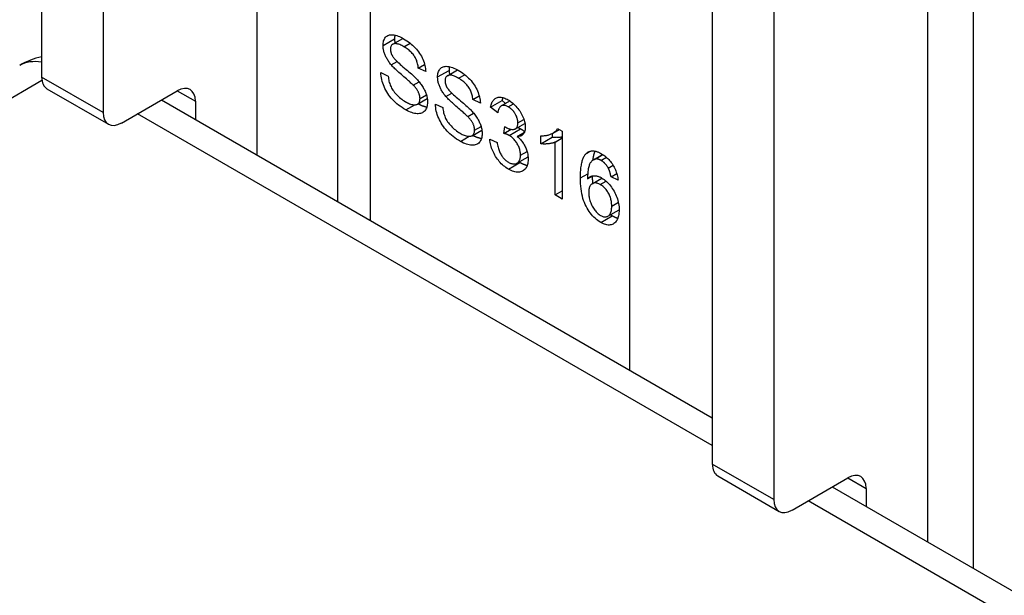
# Model space of a CAD drawing. Header units: inches. Extents: x 635 to 746, y 249 to 346.
# Tile 33 of 119: x 644.481 to 645.67, y 344.196 to 344.891. Entities that reach past the tile are written whole.
import ezdxf

# ---------------------------------------------------------------- set-up
doc = ezdxf.new("R2010")
doc.units = ezdxf.units.IN
doc.header["$MEASUREMENT"] = 0
doc.layers.add('Visible Edges(ANSI)', color=7, linetype='Continuous', lineweight=25)
doc.layers.add('Visible Tangent Edges(ANSI)', color=7, linetype='Continuous', lineweight=25)

msp = doc.modelspace()

# ---------------------------------------------------------------- linework, layer by layer
at = {"layer": 'Visible Edges(ANSI)'}
for p, q in [((644.8648, 345.67), (644.8648, 344.6716)), ((644.5077, 345.5876), (644.5077, 344.8218)), ((644.5819, 345.5448), (644.5819, 344.7789)), ((645.6321, 345.3884), (645.6321, 344.2285)), ((645.3173, 345.1202), (645.3173, 344.3543)), ((645.3916, 345.0773), (645.3916, 344.3115)), ((644.9316, 344.8614), (644.9439, 344.8685)), ((644.9298, 344.8364), (644.9369, 344.8405)), ((644.9624, 344.8326), (644.97, 344.837)), ((644.9713, 344.8283), (644.9624, 344.8326)), ((644.9171, 344.8272), (644.926, 344.8229)), ((644.9975, 344.8233), (645.0098, 344.8305)), ((644.5141, 344.8076), (644.5884, 344.7647)), ((644.9562, 344.8121), (644.9633, 344.8162)), ((644.6039, 344.7663), (644.6714, 344.8052)), ((644.9614, 344.7891), (644.9731, 344.7958)), ((644.9957, 344.7984), (645.0028, 344.8024)), ((645.0283, 344.7946), (645.0359, 344.799)), ((644.6523, 344.7942), (645.3173, 344.4103)), ((644.6933, 344.7926), (644.6933, 344.7705)), ((644.983, 344.7891), (644.9919, 344.7849)), ((645.0373, 344.7902), (645.0283, 344.7946)), ((645.0496, 344.7853), (645.0635, 344.7933)), ((645.0582, 344.7784), (645.0496, 344.7853)), ((645.0623, 344.7869), (645.0728, 344.7929)), ((645.0635, 344.7933), (645.0677, 344.79)), ((645.0221, 344.774), (645.0292, 344.7781)), ((645.0658, 344.7538), (645.0667, 344.762)), ((645.0798, 344.7592), (645.0911, 344.7658)), ((645.0273, 344.751), (645.039, 344.7578)), ((645.0658, 344.7538), (645.0743, 344.7587)), ((645.0818, 344.7501), (645.0905, 344.7551)), ((645.1102, 344.7412), (645.1102, 344.7509)), ((645.1102, 344.7412), (645.1241, 344.7493)), ((645.1241, 344.7537), (645.1241, 344.7493)), ((645.1249, 344.7542), (645.1325, 344.7585)), ((645.1275, 344.7433), (645.1362, 344.7483)), ((645.1306, 344.7596), (645.1362, 344.7564)), ((645.1362, 344.7564), (645.1362, 344.6744)), ((645.0487, 344.7466), (645.0574, 344.7429)), ((645.1275, 344.6794), (645.1275, 344.7433)), ((645.0815, 344.7178), (645.0949, 344.7255)), ((645.1737, 344.7219), (645.1848, 344.7283)), ((645.1757, 344.7227), (645.1851, 344.7281)), ((645.1917, 344.7119), (645.1975, 344.7152)), ((645.1667, 344.6989), (645.1731, 344.7026)), ((645.195, 344.7013), (645.2019, 344.7053)), ((645.2036, 344.6971), (645.195, 344.7013)), ((645.1723, 344.693), (645.184, 344.6998)), ((645.1275, 344.6794), (645.1362, 344.6844)), ((645.1362, 344.6744), (645.1275, 344.6794)), ((645.1913, 344.6538), (645.2048, 344.6616)), ((645.3238, 344.3401), (645.398, 344.2973)), ((645.4135, 344.2988), (645.481, 344.3378)), ((645.4619, 344.3268), (695.3519, 315.5228)), ((645.5029, 344.3251), (645.5029, 344.3031))]:
    msp.add_line(p, q, dxfattribs=at)
at = {"layer": 'Visible Edges(ANSI)', "flags": 128}
for points in [[(644.9198, 344.8599), (644.9198, 344.8615), (644.92, 344.8629), (644.9202, 344.8642), (644.9205, 344.8655), (644.921, 344.8667), (644.9215, 344.8678), (644.9221, 344.8688), (644.9228, 344.8698), (644.9236, 344.8706), (644.9245, 344.8713), (644.9255, 344.8719), (644.9266, 344.8723), (644.9277, 344.8726), (644.929, 344.8728), (644.9303, 344.8729), (644.9317, 344.8728), (644.9332, 344.8726), (644.9347, 344.8723), (644.9363, 344.8718), (644.9379, 344.8713), (644.9395, 344.8707), (644.9412, 344.8699), (644.943, 344.869), (644.9447, 344.8681)], [(644.9341, 344.8724), (644.9341, 344.8722), (644.9341, 344.8721), (644.934, 344.8719), (644.934, 344.8717), (644.934, 344.8715), (644.9339, 344.8714), (644.9339, 344.8712), (644.9339, 344.871), (644.9339, 344.8708), (644.9338, 344.8706), (644.9338, 344.8705), (644.9338, 344.8703), (644.9338, 344.8701), (644.9338, 344.8699), (644.9338, 344.8697), (644.9337, 344.8695), (644.9337, 344.8693), (644.9337, 344.8692), (644.9337, 344.869), (644.9337, 344.8688), (644.9337, 344.8686), (644.9337, 344.8684), (644.9337, 344.8682), (644.9337, 344.868)], [(644.9337, 344.868), (644.9337, 344.8678), (644.9337, 344.8676), (644.9337, 344.8673), (644.9337, 344.8671), (644.9337, 344.8669), (644.9337, 344.8667), (644.9337, 344.8665), (644.9337, 344.8663), (644.9338, 344.8661), (644.9338, 344.8659), (644.9338, 344.8657), (644.9338, 344.8655), (644.9338, 344.8652), (644.9339, 344.865), (644.9339, 344.8648), (644.9339, 344.8646), (644.9339, 344.8644), (644.934, 344.8642), (644.934, 344.864), (644.934, 344.8637), (644.9341, 344.8635), (644.9341, 344.8633), (644.9341, 344.8631), (644.9342, 344.8629)], [(644.9447, 344.8681), (644.9467, 344.8669), (644.9485, 344.8657), (644.9504, 344.8644), (644.9521, 344.8631), (644.9538, 344.8617), (644.9555, 344.8602), (644.9571, 344.8587), (644.9586, 344.8571), (644.9601, 344.8555), (644.9614, 344.8539), (644.9627, 344.8522), (644.9639, 344.8504), (644.965, 344.8487), (644.9661, 344.8469), (644.967, 344.845), (644.9679, 344.8432), (644.9686, 344.8413), (644.9693, 344.8394), (644.9699, 344.8375), (644.9704, 344.8356), (644.9708, 344.8338), (644.9711, 344.832), (644.9712, 344.8301), (644.9713, 344.8283)], [(644.9298, 344.8364), (644.929, 344.8374), (644.9282, 344.8384), (644.9274, 344.8394), (644.9267, 344.8404), (644.926, 344.8414), (644.9254, 344.8424), (644.9248, 344.8434), (644.9242, 344.8444), (644.9237, 344.8454), (644.9231, 344.8464), (644.9227, 344.8474), (644.9223, 344.8484), (644.9219, 344.8494), (644.9215, 344.8503), (644.9212, 344.8513), (644.9209, 344.8523), (644.9206, 344.8533), (644.9204, 344.8542), (644.9202, 344.8552), (644.92, 344.8562), (644.9199, 344.8571), (644.9198, 344.8581), (644.9198, 344.859), (644.9198, 344.8599)], [(644.9451, 344.8583), (644.9437, 344.8591), (644.9424, 344.8598), (644.9411, 344.8604), (644.9399, 344.8609), (644.9388, 344.8613), (644.9377, 344.8617), (644.9367, 344.8619), (644.9358, 344.8621), (644.9349, 344.8622), (644.9341, 344.8622), (644.9334, 344.8621), (644.9327, 344.8619), (644.9321, 344.8616), (644.9315, 344.8613), (644.931, 344.861), (644.9305, 344.8606), (644.9301, 344.8601), (644.9297, 344.8596), (644.9295, 344.859), (644.9292, 344.8584), (644.929, 344.8578), (644.9289, 344.8571), (644.9288, 344.8563), (644.9288, 344.8555)], [(644.9288, 344.8555), (644.9288, 344.8551), (644.9288, 344.8548), (644.9288, 344.8544), (644.9288, 344.854), (644.9289, 344.8536), (644.9289, 344.8533), (644.929, 344.8529), (644.9291, 344.8525), (644.9292, 344.8522), (644.9292, 344.8518), (644.9293, 344.8514), (644.9295, 344.8511), (644.9296, 344.8507), (644.9297, 344.8503), (644.9298, 344.85), (644.93, 344.8496), (644.9302, 344.8492), (644.9303, 344.8488), (644.9305, 344.8485), (644.9307, 344.8481), (644.9309, 344.8477), (644.9311, 344.8474), (644.9313, 344.847), (644.9315, 344.8466)], [(644.9624, 344.8326), (644.9623, 344.834), (644.9621, 344.8353), (644.9618, 344.8366), (644.9615, 344.8379), (644.9612, 344.8392), (644.9608, 344.8404), (644.9604, 344.8416), (644.9599, 344.8428), (644.9594, 344.8439), (644.9588, 344.845), (644.9582, 344.8461), (644.9575, 344.8472), (644.9568, 344.8483), (644.956, 344.8493), (644.9551, 344.8503), (644.9543, 344.8513), (644.9533, 344.8522), (644.9523, 344.8532), (644.9512, 344.8541), (644.9501, 344.855), (644.9489, 344.8559), (644.9477, 344.8567), (644.9464, 344.8575), (644.9451, 344.8583)], [(644.9315, 344.8466), (644.932, 344.8459), (644.9327, 344.845), (644.9334, 344.8441), (644.9343, 344.8431), (644.9353, 344.8421), (644.9364, 344.8409), (644.9377, 344.8397), (644.9391, 344.8385), (644.9405, 344.8371), (644.9421, 344.8357), (644.9439, 344.8342), (644.9457, 344.8326), (644.9476, 344.8311), (644.9493, 344.8296), (644.951, 344.8281), (644.9526, 344.8268), (644.954, 344.8255), (644.9554, 344.8243), (644.9566, 344.8231), (644.9578, 344.822), (644.9589, 344.821), (644.9598, 344.82), (644.9607, 344.8192), (644.9614, 344.8183)], [(644.9562, 344.8121), (644.9556, 344.8126), (644.955, 344.8132), (644.9543, 344.8139), (644.9535, 344.8146), (644.9526, 344.8155), (644.9516, 344.8164), (644.9505, 344.8173), (644.9493, 344.8184), (644.948, 344.8195), (644.9466, 344.8207), (644.9451, 344.822), (644.9435, 344.8234), (644.9419, 344.8247), (644.9404, 344.826), (644.939, 344.8273), (644.9376, 344.8285), (644.9364, 344.8297), (644.9352, 344.8308), (644.9341, 344.8319), (644.9331, 344.8329), (644.9321, 344.8338), (644.9313, 344.8347), (644.9305, 344.8356), (644.9298, 344.8364)], [(644.9857, 344.8219), (644.9857, 344.8234), (644.9859, 344.8248), (644.9861, 344.8262), (644.9864, 344.8274), (644.9869, 344.8286), (644.9874, 344.8297), (644.988, 344.8308), (644.9887, 344.8317), (644.9895, 344.8325), (644.9904, 344.8332), (644.9914, 344.8338), (644.9925, 344.8343), (644.9936, 344.8346), (644.9949, 344.8347), (644.9962, 344.8348), (644.9976, 344.8347), (644.9991, 344.8345), (645.0006, 344.8342), (645.0022, 344.8338), (645.0038, 344.8333), (645.0054, 344.8326), (645.0071, 344.8319), (645.0089, 344.831), (645.0106, 344.83)], [(645.0001, 344.8343), (645, 344.8342), (645, 344.834), (645, 344.8338), (644.9999, 344.8337), (644.9999, 344.8335), (644.9999, 344.8333), (644.9998, 344.8331), (644.9998, 344.833), (644.9998, 344.8328), (644.9998, 344.8326), (644.9997, 344.8324), (644.9997, 344.8322), (644.9997, 344.832), (644.9997, 344.8319), (644.9997, 344.8317), (644.9997, 344.8315), (644.9996, 344.8313), (644.9996, 344.8311), (644.9996, 344.8309), (644.9996, 344.8307), (644.9996, 344.8305), (644.9996, 344.8303), (644.9996, 344.8301), (644.9996, 344.8299)], [(644.9473, 344.7821), (644.945, 344.7835), (644.9427, 344.785), (644.9405, 344.7865), (644.9385, 344.788), (644.9365, 344.7896), (644.9346, 344.7913), (644.9329, 344.7929), (644.9312, 344.7947), (644.9296, 344.7964), (644.9281, 344.7982), (644.9267, 344.8001), (644.9254, 344.802), (644.9242, 344.804), (644.9231, 344.806), (644.922, 344.8081), (644.921, 344.8102), (644.9202, 344.8124), (644.9194, 344.8145), (644.9188, 344.8166), (644.9182, 344.8188), (644.9178, 344.8209), (644.9175, 344.823), (644.9172, 344.8251), (644.9171, 344.8272)], [(644.926, 344.8229), (644.9262, 344.8213), (644.9264, 344.8198), (644.9267, 344.8182), (644.927, 344.8167), (644.9274, 344.8153), (644.9279, 344.8139), (644.9284, 344.8125), (644.9289, 344.8112), (644.9295, 344.8099), (644.9302, 344.8085), (644.931, 344.8072), (644.9318, 344.8059), (644.9328, 344.8046), (644.9338, 344.8033), (644.9349, 344.802), (644.936, 344.8007), (644.9372, 344.7994), (644.9385, 344.7982), (644.9398, 344.797), (644.9411, 344.7959), (644.9425, 344.7949), (644.9439, 344.7939), (644.9454, 344.7929), (644.9469, 344.792)], [(644.9957, 344.7984), (644.9949, 344.7994), (644.9941, 344.8004), (644.9933, 344.8013), (644.9926, 344.8023), (644.9919, 344.8033), (644.9913, 344.8043), (644.9907, 344.8053), (644.9901, 344.8063), (644.9896, 344.8073), (644.9891, 344.8083), (644.9886, 344.8093), (644.9882, 344.8103), (644.9878, 344.8113), (644.9874, 344.8123), (644.9871, 344.8133), (644.9868, 344.8142), (644.9865, 344.8152), (644.9863, 344.8162), (644.9861, 344.8172), (644.986, 344.8181), (644.9858, 344.8191), (644.9858, 344.82), (644.9857, 344.8209), (644.9857, 344.8219)], [(645.011, 344.8203), (645.0096, 344.821), (645.0083, 344.8217), (645.007, 344.8223), (645.0059, 344.8228), (645.0047, 344.8233), (645.0037, 344.8236), (645.0027, 344.8239), (645.0017, 344.824), (645.0008, 344.8241), (645, 344.8241), (644.9993, 344.824), (644.9986, 344.8238), (644.998, 344.8236), (644.9974, 344.8233), (644.9969, 344.8229), (644.9964, 344.8225), (644.996, 344.8221), (644.9957, 344.8216), (644.9954, 344.821), (644.9951, 344.8204), (644.9949, 344.8197), (644.9948, 344.819), (644.9947, 344.8182), (644.9947, 344.8174)], [(644.9996, 344.8299), (644.9996, 344.8297), (644.9996, 344.8295), (644.9996, 344.8293), (644.9996, 344.8291), (644.9996, 344.8289), (644.9996, 344.8287), (644.9996, 344.8285), (644.9997, 344.8282), (644.9997, 344.828), (644.9997, 344.8278), (644.9997, 344.8276), (644.9997, 344.8274), (644.9998, 344.8272), (644.9998, 344.827), (644.9998, 344.8268), (644.9998, 344.8265), (644.9999, 344.8263), (644.9999, 344.8261), (644.9999, 344.8259), (644.9999, 344.8257), (645, 344.8255), (645, 344.8253), (645.0001, 344.8251), (645.0001, 344.8248)], [(645.0106, 344.83), (645.0126, 344.8288), (645.0145, 344.8276), (645.0163, 344.8263), (645.018, 344.825), (645.0197, 344.8236), (645.0214, 344.8221), (645.023, 344.8206), (645.0245, 344.8191), (645.026, 344.8175), (645.0274, 344.8158), (645.0286, 344.8141), (645.0298, 344.8124), (645.031, 344.8106), (645.032, 344.8088), (645.0329, 344.807), (645.0338, 344.8051), (645.0346, 344.8032), (645.0352, 344.8013), (645.0358, 344.7995), (645.0363, 344.7976), (645.0367, 344.7957), (645.037, 344.7939), (645.0372, 344.7921), (645.0373, 344.7902)], [(645.0283, 344.7946), (645.0282, 344.7959), (645.028, 344.7973), (645.0277, 344.7986), (645.0275, 344.7998), (645.0271, 344.8011), (645.0267, 344.8023), (645.0263, 344.8035), (645.0258, 344.8047), (645.0253, 344.8059), (645.0247, 344.807), (645.0241, 344.8081), (645.0234, 344.8092), (645.0227, 344.8102), (645.0219, 344.8112), (645.0211, 344.8122), (645.0202, 344.8132), (645.0192, 344.8142), (645.0182, 344.8151), (645.0172, 344.816), (645.016, 344.8169), (645.0149, 344.8178), (645.0136, 344.8186), (645.0124, 344.8195), (645.011, 344.8203)], [(644.9645, 344.7957), (644.9644, 344.7964), (644.9644, 344.797), (644.9643, 344.7977), (644.9642, 344.7983), (644.9641, 344.799), (644.964, 344.7996), (644.9638, 344.8003), (644.9636, 344.8009), (644.9634, 344.8016), (644.9631, 344.8023), (644.9628, 344.8029), (644.9625, 344.8036), (644.9622, 344.8042), (644.9618, 344.8049), (644.9614, 344.8056), (644.961, 344.8063), (644.9605, 344.807), (644.96, 344.8077), (644.9594, 344.8084), (644.9588, 344.8091), (644.9582, 344.8098), (644.9576, 344.8106), (644.9569, 344.8113), (644.9562, 344.8121)], [(644.9614, 344.8183), (644.9624, 344.8172), (644.9634, 344.8161), (644.9643, 344.8149), (644.9652, 344.8138), (644.966, 344.8127), (644.9668, 344.8115), (644.9675, 344.8104), (644.9682, 344.8093), (644.9688, 344.8081), (644.9694, 344.807), (644.97, 344.8059), (644.9705, 344.8048), (644.971, 344.8036), (644.9714, 344.8025), (644.9718, 344.8014), (644.9721, 344.8003), (644.9725, 344.7992), (644.9727, 344.7981), (644.9729, 344.797), (644.9731, 344.7959), (644.9733, 344.7948), (644.9734, 344.7937), (644.9734, 344.7926), (644.9735, 344.7915)], [(644.9947, 344.8174), (644.9947, 344.8171), (644.9947, 344.8167), (644.9947, 344.8163), (644.9948, 344.816), (644.9948, 344.8156), (644.9949, 344.8152), (644.9949, 344.8149), (644.995, 344.8145), (644.9951, 344.8141), (644.9952, 344.8137), (644.9953, 344.8134), (644.9954, 344.813), (644.9955, 344.8126), (644.9956, 344.8123), (644.9958, 344.8119), (644.9959, 344.8115), (644.9961, 344.8112), (644.9962, 344.8108), (644.9964, 344.8104), (644.9966, 344.81), (644.9968, 344.8097), (644.997, 344.8093), (644.9972, 344.8089), (644.9974, 344.8086)], [(644.9974, 344.8086), (644.998, 344.8078), (644.9986, 344.807), (644.9994, 344.806), (645.0002, 344.8051), (645.0012, 344.804), (645.0024, 344.8029), (645.0036, 344.8017), (645.005, 344.8004), (645.0065, 344.7991), (645.0081, 344.7976), (645.0098, 344.7961), (645.0116, 344.7946), (645.0135, 344.793), (645.0153, 344.7915), (645.0169, 344.7901), (645.0185, 344.7887), (645.0199, 344.7874), (645.0213, 344.7862), (645.0225, 344.785), (645.0237, 344.784), (645.0248, 344.7829), (645.0257, 344.782), (645.0266, 344.7811), (645.0273, 344.7803)], [(644.9469, 344.792), (644.9482, 344.7913), (644.9495, 344.7906), (644.9507, 344.7901), (644.9519, 344.7896), (644.9531, 344.7892), (644.9542, 344.7888), (644.9553, 344.7886), (644.9563, 344.7884), (644.9573, 344.7883), (644.9583, 344.7883), (644.9591, 344.7883), (644.9599, 344.7885), (644.9607, 344.7887), (644.9613, 344.789), (644.9619, 344.7894), (644.9625, 344.7899), (644.9629, 344.7904), (644.9633, 344.791), (644.9637, 344.7917), (644.964, 344.7924), (644.9642, 344.7931), (644.9643, 344.794), (644.9644, 344.7948), (644.9645, 344.7957)], [(645.0221, 344.774), (645.0215, 344.7745), (645.0209, 344.7751), (645.0202, 344.7758), (645.0194, 344.7766), (645.0185, 344.7774), (645.0175, 344.7783), (645.0164, 344.7793), (645.0152, 344.7803), (645.0139, 344.7815), (645.0125, 344.7827), (645.011, 344.784), (645.0094, 344.7853), (645.0078, 344.7867), (645.0063, 344.788), (645.0049, 344.7893), (645.0036, 344.7905), (645.0023, 344.7916), (645.0011, 344.7927), (645, 344.7938), (644.999, 344.7948), (644.998, 344.7958), (644.9972, 344.7967), (644.9964, 344.7976), (644.9957, 344.7984)], [(645.0496, 344.7853), (645.0498, 344.7867), (645.0502, 344.7881), (645.0506, 344.7894), (645.0511, 344.7906), (645.0516, 344.7917), (645.0522, 344.7927), (645.0528, 344.7936), (645.0535, 344.7944), (645.0542, 344.7951), (645.055, 344.7957), (645.0559, 344.7963), (645.0568, 344.7967), (645.0578, 344.797), (645.0588, 344.7973), (645.0598, 344.7974), (645.0609, 344.7974), (645.062, 344.7974), (645.0631, 344.7972), (645.0643, 344.7969), (645.0655, 344.7966), (645.0668, 344.7961), (645.0681, 344.7955), (645.0695, 344.7949), (645.0708, 344.7941)], [(645.0644, 344.7969), (645.0643, 344.7968), (645.0643, 344.7966), (645.0642, 344.7965), (645.0642, 344.7964), (645.0641, 344.7962), (645.0641, 344.7961), (645.0641, 344.7959), (645.064, 344.7958), (645.064, 344.7956), (645.0639, 344.7955), (645.0639, 344.7953), (645.0639, 344.7952), (645.0638, 344.795), (645.0638, 344.7949), (645.0638, 344.7947), (645.0637, 344.7946), (645.0637, 344.7944), (645.0637, 344.7943), (645.0636, 344.7941), (645.0636, 344.7939), (645.0636, 344.7938), (645.0635, 344.7936), (645.0635, 344.7935), (645.0635, 344.7933)], [(644.9735, 344.7915), (644.9734, 344.7899), (644.9732, 344.7884), (644.973, 344.787), (644.9726, 344.7856), (644.9722, 344.7843), (644.9716, 344.7832), (644.971, 344.7821), (644.9702, 344.7811), (644.9694, 344.7802), (644.9684, 344.7794), (644.9674, 344.7787), (644.9663, 344.7782), (644.9651, 344.7778), (644.9638, 344.7776), (644.9624, 344.7775), (644.9609, 344.7775), (644.9594, 344.7776), (644.9578, 344.7779), (644.9562, 344.7783), (644.9545, 344.7788), (644.9528, 344.7794), (644.951, 344.7802), (644.9492, 344.7811), (644.9473, 344.7821)], [(644.9623, 344.7896), (644.9627, 344.7893), (644.9632, 344.7891), (644.9637, 344.7888), (644.9641, 344.7886), (644.9646, 344.7884), (644.965, 344.7882), (644.9655, 344.788), (644.9659, 344.7878), (644.9664, 344.7876), (644.9668, 344.7874), (644.9672, 344.7872), (644.9677, 344.7871), (644.9681, 344.7869), (644.9685, 344.7868), (644.969, 344.7866), (644.9694, 344.7865), (644.9698, 344.7864), (644.9702, 344.7863), (644.9706, 344.7861), (644.9711, 344.786), (644.9715, 344.786), (644.9719, 344.7859), (644.9723, 344.7858), (644.9727, 344.7857)], [(645.0132, 344.7441), (645.0109, 344.7455), (645.0086, 344.7469), (645.0064, 344.7484), (645.0044, 344.75), (645.0024, 344.7516), (645.0005, 344.7532), (644.9988, 344.7549), (644.9971, 344.7566), (644.9955, 344.7584), (644.9941, 344.7602), (644.9927, 344.7621), (644.9913, 344.764), (644.9901, 344.766), (644.989, 344.768), (644.9879, 344.77), (644.987, 344.7722), (644.9861, 344.7743), (644.9853, 344.7765), (644.9847, 344.7786), (644.9841, 344.7807), (644.9837, 344.7828), (644.9834, 344.7849), (644.9832, 344.787), (644.983, 344.7891)], [(644.9919, 344.7849), (644.9921, 344.7833), (644.9923, 344.7817), (644.9926, 344.7802), (644.9929, 344.7787), (644.9933, 344.7772), (644.9938, 344.7758), (644.9943, 344.7744), (644.9948, 344.7731), (644.9954, 344.7718), (644.9961, 344.7705), (644.9969, 344.7692), (644.9977, 344.7679), (644.9987, 344.7666), (644.9997, 344.7653), (645.0008, 344.764), (645.0019, 344.7627), (645.0032, 344.7614), (645.0044, 344.7602), (645.0057, 344.759), (645.0071, 344.7579), (645.0084, 344.7568), (645.0099, 344.7558), (645.0113, 344.7549), (645.0128, 344.754)], [(645.071, 344.7858), (645.0702, 344.7863), (645.0694, 344.7867), (645.0686, 344.787), (645.0678, 344.7873), (645.0671, 344.7874), (645.0664, 344.7876), (645.0657, 344.7876), (645.065, 344.7877), (645.0644, 344.7876), (645.0637, 344.7875), (645.0631, 344.7873), (645.0626, 344.787), (645.062, 344.7867), (645.0615, 344.7863), (645.061, 344.7858), (645.0606, 344.7853), (645.0602, 344.7847), (645.0598, 344.784), (645.0595, 344.7833), (645.0591, 344.7824), (645.0589, 344.7815), (645.0586, 344.7806), (645.0584, 344.7796), (645.0582, 344.7784)], [(645.0708, 344.7941), (645.0723, 344.7933), (645.0737, 344.7923), (645.075, 344.7913), (645.0764, 344.7902), (645.0777, 344.789), (645.079, 344.7878), (645.0803, 344.7865), (645.0815, 344.7851), (645.0827, 344.7837), (645.0838, 344.7822), (645.0848, 344.7808), (645.0858, 344.7792), (645.0867, 344.7777), (645.0875, 344.7762), (645.0883, 344.7746), (645.0889, 344.773), (645.0896, 344.7714), (645.0901, 344.7698), (645.0905, 344.7683), (645.0909, 344.7668), (645.0912, 344.7653), (645.0914, 344.7638), (645.0915, 344.7624), (645.0915, 344.761)], [(645.0826, 344.7664), (645.0826, 344.7673), (645.0825, 344.7682), (645.0824, 344.7691), (645.0822, 344.7701), (645.082, 344.771), (645.0818, 344.7719), (645.0815, 344.7728), (645.0812, 344.7737), (645.0808, 344.7746), (645.0803, 344.7756), (645.0799, 344.7765), (645.0794, 344.7774), (645.0788, 344.7783), (645.0782, 344.7791), (645.0776, 344.78), (645.077, 344.7808), (645.0763, 344.7815), (645.0757, 344.7822), (645.0749, 344.7829), (645.0742, 344.7836), (645.0734, 344.7842), (645.0727, 344.7848), (645.0718, 344.7853), (645.071, 344.7858)], [(645.0304, 344.7577), (645.0304, 344.7583), (645.0303, 344.759), (645.0302, 344.7596), (645.0302, 344.7603), (645.03, 344.7609), (645.0299, 344.7616), (645.0297, 344.7622), (645.0295, 344.7629), (645.0293, 344.7635), (645.029, 344.7642), (645.0288, 344.7649), (645.0285, 344.7655), (645.0281, 344.7662), (645.0277, 344.7669), (645.0273, 344.7675), (645.0269, 344.7682), (645.0264, 344.7689), (645.0259, 344.7696), (645.0253, 344.7703), (645.0248, 344.771), (645.0241, 344.7718), (645.0235, 344.7725), (645.0228, 344.7732), (645.0221, 344.774)], [(645.0273, 344.7803), (645.0283, 344.7791), (645.0293, 344.778), (645.0302, 344.7769), (645.0311, 344.7757), (645.0319, 344.7746), (645.0327, 344.7735), (645.0334, 344.7723), (645.0341, 344.7712), (645.0348, 344.7701), (645.0354, 344.7689), (645.0359, 344.7678), (645.0364, 344.7667), (645.0369, 344.7656), (645.0373, 344.7645), (645.0377, 344.7633), (645.0381, 344.7622), (645.0384, 344.7611), (645.0386, 344.76), (645.0389, 344.7589), (645.039, 344.7578), (645.0392, 344.7567), (645.0393, 344.7556), (645.0393, 344.7545), (645.0394, 344.7534)], [(645.0667, 344.762), (645.0668, 344.762), (645.0669, 344.7619), (645.067, 344.7619), (645.067, 344.7618), (645.0671, 344.7618), (645.0672, 344.7617), (645.0672, 344.7617), (645.0673, 344.7616), (645.0674, 344.7616), (645.0674, 344.7615), (645.0675, 344.7615), (645.0676, 344.7615), (645.0676, 344.7614), (645.0677, 344.7614), (645.0677, 344.7613), (645.0678, 344.7613), (645.0678, 344.7613), (645.0679, 344.7612), (645.0679, 344.7612), (645.068, 344.7612), (645.068, 344.7612), (645.0681, 344.7611), (645.0681, 344.7611), (645.0681, 344.7611)], [(645.0681, 344.7611), (645.0691, 344.7606), (645.07, 344.7601), (645.0709, 344.7597), (645.0717, 344.7594), (645.0726, 344.7591), (645.0734, 344.7589), (645.0742, 344.7587), (645.0751, 344.7586), (645.0759, 344.7585), (645.0766, 344.7585), (645.0774, 344.7586), (645.0781, 344.7587), (645.0789, 344.7588), (645.0795, 344.7591), (645.0801, 344.7594), (645.0806, 344.7599), (645.0811, 344.7604), (645.0815, 344.761), (645.0818, 344.7617), (645.0821, 344.7624), (645.0823, 344.7633), (645.0825, 344.7642), (645.0826, 344.7653), (645.0826, 344.7664)], [(645.0915, 344.761), (645.0915, 344.7602), (645.0915, 344.7593), (645.0914, 344.7585), (645.0913, 344.7578), (645.0911, 344.757), (645.0909, 344.7563), (645.0907, 344.7556), (645.0904, 344.755), (645.0902, 344.7544), (645.0898, 344.7538), (645.0895, 344.7533), (645.0891, 344.7528), (645.0887, 344.7523), (645.0882, 344.7519), (645.0877, 344.7515), (645.0872, 344.7512), (645.0866, 344.7509), (645.086, 344.7506), (645.0854, 344.7504), (645.0847, 344.7503), (645.0841, 344.7502), (645.0833, 344.7501), (645.0826, 344.7501), (645.0818, 344.7501)], [(645.0826, 344.7609), (645.0828, 344.7608), (645.0829, 344.7608), (645.0831, 344.7607), (645.0832, 344.7607), (645.0834, 344.7606), (645.0835, 344.7605), (645.0836, 344.7605), (645.0838, 344.7604), (645.0839, 344.7604), (645.0841, 344.7603), (645.0842, 344.7602), (645.0843, 344.7602), (645.0845, 344.7601), (645.0846, 344.7601), (645.0847, 344.76), (645.0849, 344.7599), (645.085, 344.7599), (645.0851, 344.7598), (645.0852, 344.7597), (645.0854, 344.7597), (645.0855, 344.7596), (645.0856, 344.7595), (645.0857, 344.7595), (645.0858, 344.7594)], [(645.0128, 344.754), (645.0141, 344.7532), (645.0154, 344.7526), (645.0166, 344.752), (645.0178, 344.7515), (645.019, 344.7511), (645.0201, 344.7508), (645.0212, 344.7505), (645.0223, 344.7503), (645.0233, 344.7502), (645.0242, 344.7502), (645.025, 344.7503), (645.0258, 344.7504), (645.0266, 344.7507), (645.0272, 344.751), (645.0278, 344.7514), (645.0284, 344.7518), (645.0288, 344.7524), (645.0292, 344.753), (645.0296, 344.7536), (645.0299, 344.7543), (645.0301, 344.7551), (645.0302, 344.7559), (645.0303, 344.7568), (645.0304, 344.7577)], [(645.0394, 344.7534), (645.0393, 344.7518), (645.0392, 344.7503), (645.0389, 344.7489), (645.0386, 344.7476), (645.0381, 344.7463), (645.0375, 344.7451), (645.0369, 344.744), (645.0361, 344.743), (645.0353, 344.7421), (645.0343, 344.7413), (645.0333, 344.7407), (645.0322, 344.7402), (645.031, 344.7398), (645.0297, 344.7395), (645.0283, 344.7394), (645.0268, 344.7394), (645.0253, 344.7395), (645.0237, 344.7398), (645.0221, 344.7402), (645.0204, 344.7407), (645.0187, 344.7414), (645.0169, 344.7421), (645.0151, 344.743), (645.0132, 344.7441)], [(645.0282, 344.7515), (645.0286, 344.7513), (645.0291, 344.751), (645.0296, 344.7508), (645.03, 344.7506), (645.0305, 344.7503), (645.0309, 344.7501), (645.0314, 344.7499), (645.0318, 344.7497), (645.0323, 344.7495), (645.0327, 344.7493), (645.0332, 344.7492), (645.0336, 344.749), (645.034, 344.7489), (645.0345, 344.7487), (645.0349, 344.7486), (645.0353, 344.7484), (645.0357, 344.7483), (645.0361, 344.7482), (645.0366, 344.7481), (645.037, 344.748), (645.0374, 344.7479), (645.0378, 344.7478), (645.0382, 344.7477), (645.0386, 344.7477)], [(645.0719, 344.7514), (645.0717, 344.7515), (645.0715, 344.7516), (645.0713, 344.7517), (645.0711, 344.7518), (645.0709, 344.7519), (645.0706, 344.752), (645.0704, 344.7522), (645.0702, 344.7523), (645.0699, 344.7524), (645.0697, 344.7525), (645.0694, 344.7526), (645.0692, 344.7527), (645.0689, 344.7528), (645.0687, 344.7529), (645.0684, 344.753), (645.0681, 344.7531), (645.0679, 344.7532), (645.0676, 344.7532), (645.0673, 344.7533), (645.067, 344.7534), (645.0667, 344.7535), (645.0664, 344.7536), (645.0661, 344.7537), (645.0658, 344.7538)], [(645.0858, 344.7275), (645.0857, 344.7287), (645.0857, 344.7298), (645.0855, 344.731), (645.0853, 344.7321), (645.0851, 344.7332), (645.0848, 344.7344), (645.0844, 344.7355), (645.084, 344.7366), (645.0836, 344.7378), (645.0831, 344.7389), (645.0825, 344.74), (645.0819, 344.7412), (645.0812, 344.7423), (645.0805, 344.7433), (645.0798, 344.7443), (645.079, 344.7453), (645.0782, 344.7462), (645.0774, 344.7471), (645.0766, 344.7479), (645.0757, 344.7487), (645.0748, 344.7494), (645.0739, 344.7501), (645.0729, 344.7508), (645.0719, 344.7514)], [(645.0818, 344.7501), (645.0828, 344.7492), (645.0838, 344.7483), (645.0848, 344.7473), (645.0857, 344.7463), (645.0865, 344.7453), (645.0874, 344.7443), (645.0882, 344.7432), (645.0889, 344.7421), (645.0896, 344.741), (645.0903, 344.7399), (645.0909, 344.7387), (645.0915, 344.7375), (645.0921, 344.7363), (645.0926, 344.7351), (645.093, 344.7339), (645.0935, 344.7326), (645.0938, 344.7314), (645.0941, 344.7301), (645.0944, 344.7288), (645.0946, 344.7276), (645.0948, 344.7263), (645.0949, 344.725), (645.095, 344.7237), (645.095, 344.7224)], [(645.0858, 344.7594), (645.0861, 344.7593), (645.0863, 344.7592), (645.0865, 344.759), (645.0867, 344.7589), (645.0869, 344.7587), (645.0871, 344.7586), (645.0873, 344.7585), (645.0876, 344.7583), (645.0878, 344.7582), (645.088, 344.758), (645.0882, 344.7579), (645.0884, 344.7577), (645.0886, 344.7576), (645.0888, 344.7574), (645.089, 344.7573), (645.0892, 344.7571), (645.0894, 344.7569), (645.0896, 344.7568), (645.0898, 344.7566), (645.09, 344.7564), (645.0902, 344.7563), (645.0904, 344.7561), (645.0905, 344.7559), (645.0907, 344.7557)], [(645.1102, 344.7509), (645.1114, 344.7509), (645.1126, 344.7509), (645.1137, 344.751), (645.1148, 344.7511), (645.1159, 344.7512), (645.117, 344.7514), (645.118, 344.7516), (645.1191, 344.7518), (645.1201, 344.7521), (645.121, 344.7524), (645.122, 344.7528), (645.1229, 344.7531), (645.1238, 344.7536), (645.1246, 344.754), (645.1254, 344.7545), (645.1262, 344.755), (645.1269, 344.7555), (645.1276, 344.756), (645.1282, 344.7566), (645.1287, 344.7571), (645.1293, 344.7577), (645.1298, 344.7583), (645.1302, 344.759), (645.1306, 344.7596)], [(645.1241, 344.7493), (645.1245, 344.7492), (645.125, 344.7491), (645.1255, 344.7491), (645.1259, 344.7491), (645.1264, 344.749), (645.1269, 344.749), (645.1273, 344.749), (645.1278, 344.749), (645.1283, 344.749), (645.1288, 344.7489), (645.1293, 344.749), (645.1299, 344.749), (645.1304, 344.749), (645.1309, 344.749), (645.1314, 344.749), (645.132, 344.7491), (645.1325, 344.7491), (645.1331, 344.7492), (645.1336, 344.7492), (645.1342, 344.7493), (645.1347, 344.7494), (645.1352, 344.7494), (645.1357, 344.7495), (645.1362, 344.7496)], [(645.0712, 344.7106), (645.0696, 344.7115), (645.0681, 344.7125), (645.0667, 344.7136), (645.0653, 344.7147), (645.0639, 344.7159), (645.0626, 344.7171), (645.0614, 344.7184), (645.0601, 344.7198), (645.059, 344.7213), (645.0578, 344.7228), (645.0567, 344.7243), (645.0557, 344.726), (645.0547, 344.7276), (645.0538, 344.7293), (645.053, 344.731), (645.0522, 344.7327), (645.0515, 344.7344), (645.0509, 344.7361), (645.0503, 344.7378), (645.0499, 344.7396), (645.0495, 344.7413), (645.0491, 344.7431), (645.0489, 344.7448), (645.0487, 344.7466)], [(645.0574, 344.7429), (645.0576, 344.7414), (645.0579, 344.7399), (645.0583, 344.7384), (645.0586, 344.737), (645.059, 344.7357), (645.0594, 344.7344), (645.0598, 344.7332), (645.0603, 344.732), (645.0608, 344.7308), (645.0613, 344.7297), (645.0619, 344.7287), (645.0625, 344.7277), (645.0631, 344.7267), (645.0637, 344.7258), (645.0644, 344.7249), (645.065, 344.7241), (645.0657, 344.7233), (645.0664, 344.7226), (645.0672, 344.7218), (645.0679, 344.7212), (645.0687, 344.7205), (645.0695, 344.7199), (645.0704, 344.7194), (645.0712, 344.7189)], [(645.1275, 344.7433), (645.127, 344.743), (645.1264, 344.7428), (645.1259, 344.7425), (645.1252, 344.7423), (645.1246, 344.7421), (645.1239, 344.7419), (645.1232, 344.7418), (645.1225, 344.7416), (645.1217, 344.7415), (645.121, 344.7414), (645.1202, 344.7412), (645.1193, 344.7412), (645.1185, 344.7411), (645.1177, 344.741), (645.1168, 344.741), (645.116, 344.7409), (645.1153, 344.7409), (645.1145, 344.7409), (645.1137, 344.7409), (645.113, 344.741), (645.1123, 344.741), (645.1116, 344.7411), (645.1109, 344.7411), (645.1102, 344.7412)], [(645.0712, 344.7189), (645.0722, 344.7183), (645.0732, 344.7178), (645.0742, 344.7175), (645.0751, 344.7172), (645.076, 344.7169), (645.0769, 344.7168), (645.0777, 344.7168), (645.0785, 344.7168), (645.0793, 344.7169), (645.0801, 344.7171), (645.0809, 344.7174), (645.0816, 344.7178), (645.0822, 344.7182), (645.0829, 344.7188), (645.0834, 344.7193), (645.0839, 344.72), (645.0843, 344.7207), (645.0847, 344.7215), (645.085, 344.7223), (645.0853, 344.7232), (645.0855, 344.7242), (645.0857, 344.7252), (645.0857, 344.7263), (645.0858, 344.7275)], [(645.1581, 344.7), (645.1581, 344.7019), (645.1581, 344.7038), (645.1582, 344.7056), (645.1583, 344.7074), (645.1584, 344.7091), (645.1586, 344.7107), (645.1587, 344.7123), (645.1589, 344.7138), (645.1592, 344.7153), (645.1594, 344.7167), (645.1597, 344.7181), (645.16, 344.7193), (645.1603, 344.7206), (645.1607, 344.7217), (645.1611, 344.7228), (645.1615, 344.7239), (645.1619, 344.7248), (645.1624, 344.7258), (645.1629, 344.7266), (645.1634, 344.7274), (645.1639, 344.7282), (645.1645, 344.7288), (645.1651, 344.7295), (645.1657, 344.73)], [(645.1657, 344.73), (645.1663, 344.7305), (645.1668, 344.7309), (645.1674, 344.7312), (645.168, 344.7315), (645.1686, 344.7318), (645.1693, 344.732), (645.1699, 344.7322), (645.1706, 344.7324), (645.1713, 344.7325), (645.172, 344.7326), (645.1727, 344.7326), (645.1734, 344.7326), (645.1742, 344.7325), (645.1749, 344.7324), (645.1757, 344.7323), (645.1765, 344.7321), (645.1773, 344.7318), (645.1782, 344.7316), (645.179, 344.7313), (645.1799, 344.7309), (645.1808, 344.7305), (645.1816, 344.7301), (645.1826, 344.7296), (645.1835, 344.7291)], [(645.1756, 344.7323), (645.1754, 344.7319), (645.1753, 344.7316), (645.1751, 344.7312), (645.175, 344.7308), (645.1748, 344.7304), (645.1747, 344.73), (645.1745, 344.7296), (645.1744, 344.7291), (645.1743, 344.7287), (645.1742, 344.7283), (645.174, 344.7278), (645.1739, 344.7274), (645.1738, 344.7269), (645.1737, 344.7264), (645.1736, 344.726), (645.1735, 344.7255), (645.1734, 344.725), (645.1733, 344.7245), (645.1732, 344.724), (645.1731, 344.7234), (645.173, 344.7229), (645.1729, 344.7224), (645.1729, 344.7218), (645.1728, 344.7213)], [(645.1835, 344.7291), (645.1849, 344.7283), (645.1862, 344.7274), (645.1875, 344.7265), (645.1887, 344.7255), (645.1899, 344.7244), (645.1911, 344.7234), (645.1922, 344.7222), (645.1933, 344.721), (645.1943, 344.7198), (645.1953, 344.7185), (645.1963, 344.7172), (645.1972, 344.7158), (645.198, 344.7143), (645.1988, 344.7129), (645.1996, 344.7114), (645.2003, 344.7099), (645.2009, 344.7084), (645.2014, 344.7069), (645.2019, 344.7053), (645.2024, 344.7037), (645.2028, 344.7021), (645.2031, 344.7005), (645.2034, 344.6988), (645.2036, 344.6971)], [(645.095, 344.7224), (645.0949, 344.7206), (645.0948, 344.719), (645.0946, 344.7175), (645.0942, 344.7161), (645.0938, 344.7147), (645.0933, 344.7135), (645.0927, 344.7124), (645.092, 344.7113), (645.0912, 344.7104), (645.0903, 344.7096), (645.0893, 344.7088), (645.0882, 344.7082), (645.0871, 344.7077), (645.0859, 344.7073), (645.0846, 344.707), (645.0833, 344.7069), (645.082, 344.7069), (645.0806, 344.707), (645.0791, 344.7073), (645.0776, 344.7077), (645.0761, 344.7082), (645.0745, 344.7089), (645.0729, 344.7097), (645.0712, 344.7106)], [(645.0841, 344.7192), (645.0841, 344.7192), (645.0842, 344.7192), (645.0842, 344.7192), (645.0842, 344.7191), (645.0843, 344.7191), (645.0843, 344.7191), (645.0844, 344.7191), (645.0844, 344.719), (645.0845, 344.719), (645.0845, 344.719), (645.0845, 344.719), (645.0846, 344.7189), (645.0846, 344.7189), (645.0847, 344.7189), (645.0847, 344.7189), (645.0847, 344.7188), (645.0848, 344.7188), (645.0848, 344.7188), (645.0849, 344.7188), (645.0849, 344.7187), (645.085, 344.7187), (645.085, 344.7187), (645.085, 344.7187), (645.0851, 344.7186)], [(645.0851, 344.7186), (645.0855, 344.7184), (645.0859, 344.7182), (645.0863, 344.718), (645.0867, 344.7178), (645.0871, 344.7176), (645.0874, 344.7174), (645.0878, 344.7172), (645.0882, 344.717), (645.0886, 344.7169), (645.089, 344.7167), (645.0893, 344.7165), (645.0897, 344.7164), (645.0901, 344.7162), (645.0904, 344.7161), (645.0908, 344.716), (645.0912, 344.7159), (645.0915, 344.7157), (645.0919, 344.7156), (645.0922, 344.7155), (645.0926, 344.7154), (645.0929, 344.7154), (645.0933, 344.7153), (645.0936, 344.7152), (645.094, 344.7152)], [(645.1757, 344.7227), (645.175, 344.7225), (645.1743, 344.7222), (645.1737, 344.7219), (645.1731, 344.7215), (645.1726, 344.7211), (645.172, 344.7206), (645.1715, 344.72), (645.171, 344.7194), (645.1705, 344.7187), (645.17, 344.718), (645.1696, 344.7172), (645.1692, 344.7164), (645.1688, 344.7154), (645.1685, 344.7144), (645.1682, 344.7133), (645.1679, 344.7121), (645.1676, 344.7108), (645.1674, 344.7094), (645.1672, 344.7078), (645.167, 344.7062), (645.1669, 344.7045), (645.1668, 344.7028), (645.1668, 344.7009), (645.1667, 344.6989)], [(645.1829, 344.7212), (645.1826, 344.7214), (645.1823, 344.7216), (645.1819, 344.7217), (645.1816, 344.7219), (645.1813, 344.722), (645.1809, 344.7222), (645.1806, 344.7223), (645.1803, 344.7224), (645.18, 344.7225), (645.1797, 344.7226), (645.1794, 344.7227), (645.179, 344.7228), (645.1787, 344.7228), (645.1784, 344.7229), (645.1782, 344.7229), (645.1779, 344.7229), (645.1776, 344.7229), (645.1773, 344.7229), (645.177, 344.7229), (645.1767, 344.7229), (645.1765, 344.7229), (645.1762, 344.7228), (645.1759, 344.7228), (645.1757, 344.7227)], [(645.1917, 344.7119), (645.1914, 344.7124), (645.1911, 344.7129), (645.1908, 344.7134), (645.1904, 344.7139), (645.1901, 344.7144), (645.1898, 344.7148), (645.1895, 344.7153), (645.1891, 344.7157), (645.1888, 344.7161), (645.1884, 344.7166), (645.1881, 344.717), (645.1877, 344.7174), (645.1873, 344.7177), (645.187, 344.7181), (645.1866, 344.7185), (645.1862, 344.7188), (645.1858, 344.7192), (645.1854, 344.7195), (645.185, 344.7198), (645.1846, 344.7201), (645.1842, 344.7204), (645.1838, 344.7207), (645.1834, 344.7209), (645.1829, 344.7212)], [(645.1667, 344.6989), (645.1673, 344.6995), (645.1678, 344.7), (645.1684, 344.7005), (645.169, 344.701), (645.1696, 344.7014), (645.1702, 344.7017), (645.1709, 344.702), (645.1715, 344.7022), (645.1722, 344.7024), (645.1729, 344.7025), (645.1737, 344.7026), (645.1744, 344.7027), (645.1752, 344.7026), (645.1759, 344.7026), (645.1767, 344.7025), (645.1775, 344.7024), (645.1783, 344.7022), (645.1791, 344.702), (645.1799, 344.7017), (645.1807, 344.7014), (645.1815, 344.7011), (645.1823, 344.7007), (645.1831, 344.7003), (645.1839, 344.6998)], [(645.1722, 344.702), (645.1722, 344.7016), (645.1722, 344.7013), (645.1722, 344.7009), (645.1722, 344.7005), (645.1723, 344.7002), (645.1723, 344.6998), (645.1723, 344.6994), (645.1724, 344.699), (645.1724, 344.6987), (645.1724, 344.6983), (645.1724, 344.698), (645.1725, 344.6976), (645.1725, 344.6972), (645.1725, 344.6969), (645.1726, 344.6965), (645.1726, 344.6962), (645.1727, 344.6958), (645.1727, 344.6955), (645.1727, 344.6951), (645.1728, 344.6948), (645.1728, 344.6944), (645.1729, 344.6941), (645.1729, 344.6937), (645.173, 344.6934)], [(645.195, 344.7013), (645.1949, 344.7019), (645.1948, 344.7024), (645.1947, 344.7029), (645.1945, 344.7034), (645.1944, 344.7039), (645.1943, 344.7044), (645.1942, 344.7049), (645.1941, 344.7054), (645.1939, 344.7059), (645.1938, 344.7063), (645.1937, 344.7068), (645.1935, 344.7072), (645.1934, 344.7077), (645.1933, 344.7081), (645.1931, 344.7085), (645.193, 344.7089), (645.1928, 344.7093), (645.1927, 344.7097), (645.1925, 344.7101), (645.1923, 344.7105), (645.1922, 344.7108), (645.192, 344.7112), (645.1918, 344.7115), (645.1917, 344.7119)], [(645.1827, 344.6462), (645.1809, 344.6473), (645.1792, 344.6485), (645.1775, 344.6498), (645.1759, 344.6512), (645.1743, 344.6527), (645.1728, 344.6542), (645.1713, 344.6559), (645.17, 344.6577), (645.1686, 344.6595), (645.1673, 344.6615), (645.1661, 344.6635), (645.1649, 344.6657), (645.1638, 344.6679), (645.1629, 344.6703), (645.1619, 344.6728), (645.1611, 344.6753), (645.1604, 344.678), (645.1598, 344.6808), (645.1593, 344.6838), (645.1589, 344.6868), (645.1585, 344.6899), (645.1583, 344.6932), (645.1581, 344.6965), (645.1581, 344.7)], [(645.1821, 344.692), (645.1812, 344.6926), (645.1802, 344.693), (645.1793, 344.6934), (645.1784, 344.6936), (645.1775, 344.6938), (645.1767, 344.6939), (645.1759, 344.694), (645.1751, 344.6939), (645.1743, 344.6938), (645.1736, 344.6936), (645.1729, 344.6933), (645.1722, 344.6929), (645.1715, 344.6924), (645.1709, 344.6919), (645.1704, 344.6913), (645.1699, 344.6906), (645.1695, 344.6899), (645.1691, 344.689), (645.1688, 344.6881), (645.1685, 344.6872), (645.1683, 344.6861), (645.1682, 344.685), (645.1681, 344.6838), (645.1681, 344.6825)], [(645.1959, 344.6659), (645.1959, 344.6673), (645.1958, 344.6686), (645.1956, 344.67), (645.1954, 344.6714), (645.1952, 344.6727), (645.1949, 344.674), (645.1946, 344.6753), (645.1942, 344.6766), (645.1937, 344.6778), (645.1932, 344.679), (645.1926, 344.6803), (645.192, 344.6815), (645.1913, 344.6826), (645.1906, 344.6837), (645.1899, 344.6848), (645.1892, 344.6858), (645.1884, 344.6868), (645.1876, 344.6877), (645.1868, 344.6885), (645.1859, 344.6893), (645.185, 344.6901), (645.1841, 344.6908), (645.1831, 344.6914), (645.1821, 344.692)], [(645.1839, 344.6998), (645.1853, 344.699), (645.1867, 344.698), (645.1881, 344.697), (645.1894, 344.6958), (645.1907, 344.6946), (645.192, 344.6934), (645.1932, 344.692), (645.1943, 344.6905), (645.1955, 344.689), (645.1966, 344.6874), (645.1977, 344.6857), (645.1987, 344.6839), (645.1997, 344.6821), (645.2006, 344.6803), (645.2014, 344.6784), (645.2021, 344.6766), (645.2027, 344.6747), (645.2033, 344.6728), (645.2038, 344.6709), (645.2041, 344.669), (645.2044, 344.6671), (645.2047, 344.6652), (645.2048, 344.6633), (645.2048, 344.6613)], [(645.1681, 344.6825), (645.1681, 344.6812), (645.1682, 344.6799), (645.1683, 344.6785), (645.1685, 344.6771), (645.1688, 344.6758), (645.1691, 344.6744), (645.1695, 344.6729), (645.17, 344.6715), (645.1705, 344.67), (645.171, 344.6687), (645.1716, 344.6673), (645.1723, 344.666), (645.173, 344.6647), (645.1737, 344.6635), (645.1745, 344.6623), (645.1753, 344.6612), (645.1761, 344.6601), (645.177, 344.6591), (645.1779, 344.6582), (645.1788, 344.6573), (645.1797, 344.6565), (645.1806, 344.6558), (645.1815, 344.6552), (645.1825, 344.6546)], [(645.1825, 344.6546), (645.1834, 344.6541), (645.1843, 344.6537), (645.1851, 344.6533), (645.186, 344.6531), (645.1868, 344.653), (645.1876, 344.6529), (645.1884, 344.6529), (645.1891, 344.653), (645.1899, 344.6532), (645.1906, 344.6534), (645.1913, 344.6538), (645.1919, 344.6542), (645.1926, 344.6547), (645.1931, 344.6553), (645.1937, 344.656), (645.1941, 344.6568), (645.1945, 344.6576), (645.1949, 344.6586), (645.1952, 344.6596), (645.1954, 344.6607), (645.1956, 344.6618), (645.1958, 344.6631), (645.1959, 344.6644), (645.1959, 344.6659)], [(645.2048, 344.6613), (645.2048, 344.6595), (645.2046, 344.6577), (645.2044, 344.656), (645.2041, 344.6543), (645.2037, 344.6528), (645.2032, 344.6514), (645.2026, 344.65), (645.2019, 344.6487), (645.2012, 344.6476), (645.2004, 344.6465), (645.1995, 344.6456), (645.1985, 344.6449), (645.1975, 344.6443), (645.1964, 344.6438), (645.1953, 344.6434), (645.194, 344.6432), (645.1928, 344.6431), (645.1915, 344.6431), (645.1901, 344.6433), (645.1887, 344.6436), (645.1873, 344.6441), (645.1858, 344.6447), (645.1842, 344.6454), (645.1827, 344.6462)], [(645.1944, 344.6556), (645.1945, 344.6556), (645.1946, 344.6555), (645.1947, 344.6554), (645.1948, 344.6554), (645.1949, 344.6553), (645.195, 344.6553), (645.1951, 344.6552), (645.1951, 344.6551), (645.1952, 344.6551), (645.1953, 344.655), (645.1954, 344.655), (645.1955, 344.6549), (645.1956, 344.6549), (645.1957, 344.6548), (645.1958, 344.6548), (645.1959, 344.6547), (645.196, 344.6546), (645.196, 344.6546), (645.1961, 344.6545), (645.1962, 344.6545), (645.1963, 344.6544), (645.1964, 344.6544), (645.1965, 344.6543), (645.1966, 344.6543)], [(645.1966, 344.6543), (645.1969, 344.6541), (645.1972, 344.6539), (645.1975, 344.6538), (645.1978, 344.6536), (645.198, 344.6535), (645.1983, 344.6533), (645.1986, 344.6532), (645.1989, 344.6531), (645.1992, 344.6529), (645.1995, 344.6528), (645.1997, 344.6527), (645.2, 344.6526), (645.2003, 344.6524), (645.2006, 344.6523), (645.2009, 344.6522), (645.2011, 344.6521), (645.2014, 344.652), (645.2017, 344.6519), (645.2019, 344.6519), (645.2022, 344.6518), (645.2025, 344.6517), (645.2027, 344.6516), (645.203, 344.6516), (645.2033, 344.6515)]]:
    msp.add_lwpolyline(points, dxfattribs=at)
at = {"layer": 'Visible Edges(ANSI)'}
msp.add_arc((644.5307, 344.7501), 0.099, 103.4226, 120, dxfattribs=at)
for centre, major_axis, end_param in [((644.5296, 344.8344), (-0.0155, -0.0268), 6.283185), ((644.6714, 344.7799), (0.0155, 0.0268), 7.068583), ((644.6039, 344.7916), (-0.0155, -0.0268), 7.068583), ((645.3393, 344.367), (-0.0155, -0.0268), 6.283185), ((645.481, 344.3125), (0.0155, 0.0268), 7.068583), ((645.4135, 344.3241), (-0.0155, -0.0268), 7.068583)]:
    msp.add_ellipse(centre, major_axis=major_axis, ratio=0.57735, start_param=5.497787, end_param=end_param, dxfattribs=at)
at = {"layer": 'Visible Tangent Edges(ANSI)'}
for p, q in [((644.7676, 345.7793), (644.7676, 344.7277)), ((644.9046, 344.6486), (644.9046, 345.6145)), ((645.2174, 345.4339), (645.2174, 344.4679)), ((645.5772, 345.3119), (645.5772, 344.2602)), ((644.9198, 344.8599), (644.9337, 344.868)), ((644.9451, 344.8583), (644.9526, 344.8627)), ((644.5819, 344.7789), (644.5077, 344.8218)), ((644.9857, 344.8219), (644.9996, 344.8299)), ((645.011, 344.8203), (645.0185, 344.8246)), ((636.1854, 340.0128), (644.508, 344.8179)), ((644.6714, 344.8052), (644.6933, 344.7926)), ((644.9645, 344.7957), (644.9722, 344.8002)), ((644.9473, 344.7821), (644.958, 344.7883)), ((645.071, 344.7858), (645.0773, 344.7894)), ((645.3173, 344.3768), (644.6233, 344.7775)), ((645.0304, 344.7577), (645.0381, 344.7621)), ((645.0826, 344.7664), (645.0898, 344.7706)), ((645.0132, 344.7441), (645.0239, 344.7502)), ((645.0719, 344.7514), (645.0858, 344.7594)), ((645.0858, 344.7275), (645.0936, 344.732)), ((645.1657, 344.73), (645.1691, 344.732)), ((645.1829, 344.7212), (645.1894, 344.7249)), ((645.0712, 344.7106), (645.0851, 344.7186)), ((645.1581, 344.7), (645.167, 344.7051)), ((645.1821, 344.692), (645.1891, 344.6961)), ((645.1959, 344.6659), (645.2039, 344.6705)), ((645.1827, 344.6462), (645.1966, 344.6543)), ((645.3916, 344.3115), (645.3173, 344.3543)), ((645.481, 344.3378), (645.5029, 344.3251)), ((695.3024, 315.5179), (645.4329, 344.31))]:
    msp.add_line(p, q, dxfattribs=at)
msp.add_ellipse((644.5307, 344.7501), major_axis=(-0.0495, 0.0857), ratio=0.57735, start_param=5.832272, end_param=6.283185, dxfattribs=at)

doc.saveas('drawing.dxf')
